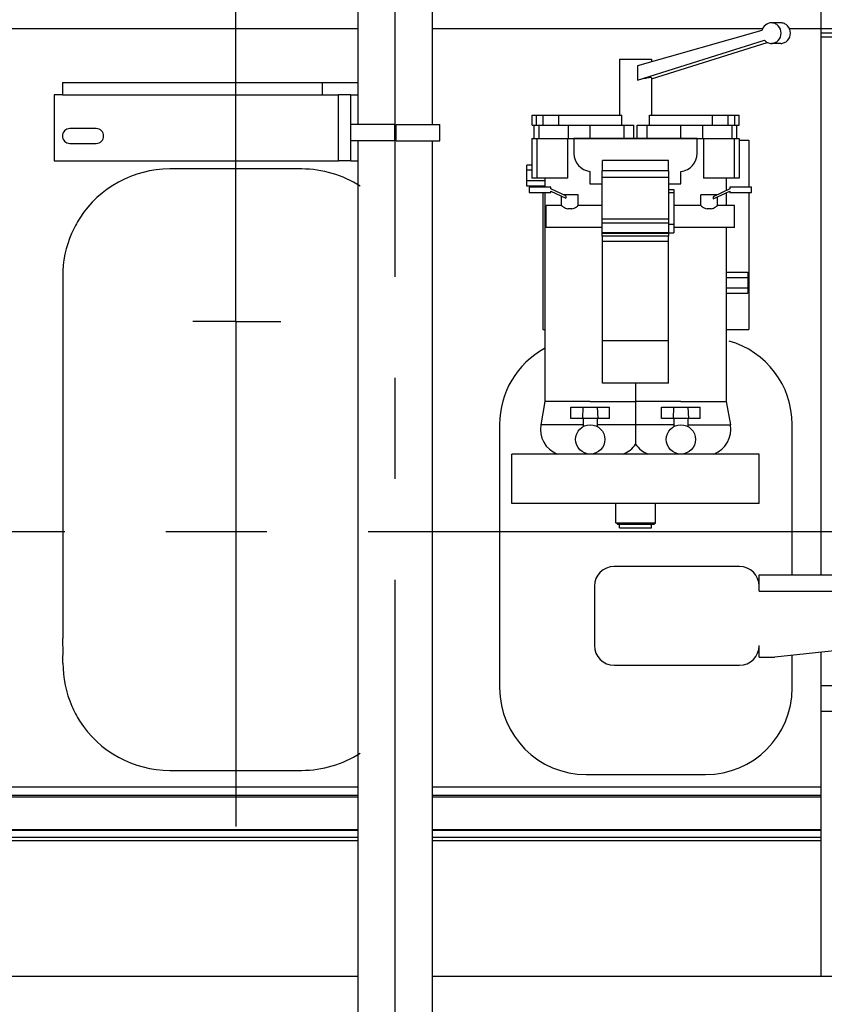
# Model space of a CAD drawing. Header units: millimetres. Extents: x 0 to 1189, y 0 to 841.
# Tile 8 of 169: x 444 to 483, y 254 to 301. Entities that reach past the tile are written whole.
import ezdxf
from ezdxf.enums import TextEntityAlignment as Align

# ---------------------------------------------------------------- set-up
doc = ezdxf.new("R2010")
doc.units = ezdxf.units.MM
doc.header["$LTSCALE"] = 65.395
doc.linetypes.add('CENTER', pattern=[0.6, 0.375, -0.075, 0.075, -0.075])
doc.layers.get('0').update_dxf_attribs({"linetype": 'CONTINUOUS'})
for name, color, linetype in [('1907_060000_TLKGS_KGS_V_ABL1190', 7, 'CONTINUOUS'), ('1907_061000_TLKGS_KGS_V_ABL1191', 7, 'CONTINUOUS'), ('1907_153200_01_ABL1201', 7, 'CONTINUOUS'), ('1907_153200_01_T1_PBL1485', 7, 'CONTINUOUS'), ('1907_153700_15_ABL1396', 7, 'CONTINUOUS'), ('1907_153700_15_T1_PBL1398', 7, 'CONTINUOUS'), ('1907_153700_15_T2_PBL1404', 7, 'CONTINUOUS'), ('1907_153700_15_T3_PBL1397', 7, 'CONTINUOUS'), ('1907_153701_05_AC_PBL1400', 7, 'CONTINUOUS'), ('1907_153701_05_AC_PBL1401', 7, 'CONTINUOUS'), ('1907_766000_07_SIMPLE1_T1_X_PBL1236', 7, 'CONTINUOUS'), ('1907_766000_07_SIMPLE1_X_ABL1235', 7, 'CONTINUOUS'), ('1997_000000_TLKGS_MARKETING_ABL1174', 7, 'CONTINUOUS'), ('1997_030000_TLKGS_V_ABL1175', 7, 'CONTINUOUS'), ('1997_100000_TLKGS_V_ABL1176', 7, 'CONTINUOUS'), ('1997_111000_12_SIMPLE1_D_ABL1177', 7, 'CONTINUOUS'), ('1997_111000_12_SIMPLE1_T1_D_PBL1178', 7, 'CONTINUOUS'), ('1997_111200_08_SIMPLE1_A_ABL1186', 7, 'CONTINUOUS'), ('1997_111200_08_SIMPLE1_T12_A_PBL1313', 7, 'CONTINUOUS'), ('1997_111200_08_SIMPLE1_T3_A_PBL1304', 7, 'CONTINUOUS'), ('1997_111200_08_SIMPLE1_T4_A_PBL1247', 7, 'CONTINUOUS'), ('1997_111200_08_SIMPLE1_T6_A_PBL1368', 7, 'CONTINUOUS'), ('1997_200000_TLKGS_V_ABL1229', 7, 'CONTINUOUS'), ('1997_252000_06_SIMPLE1_T1_X_PBL1290', 7, 'CONTINUOUS'), ('1997_252000_06_SIMPLE1_X_ABL1289', 7, 'CONTINUOUS'), ('9M32C_GENSET_GENERATOR_ABL1129', 7, 'CONTINUOUS'), ('9M32C_GENSET_GENERATOR_T1_PBL1130', 7, 'CONTINUOUS'), ('9M32C_GENSET_KPL_GRUNDRAHMEN_ABL1127', 7, 'CONTINUOUS'), ('9M32C_GENSET_KPL_GRUNDRAHMEN_T1_PBL1128', 7, 'CONTINUOUS'), ('9M32C_GENSET_KPL_VERROHRUNG_ABL1133', 7, 'CONTINUOUS'), ('links_23_VBL1126', 7, 'CONTINUOUS')]:
    doc.layers.add(name, color=color, linetype=linetype)
doc.styles.get("Standard").update_dxf_attribs({"font": 'txt', "width": 0.6})
doc.dimstyles.new('DIMSTYLE_2', dxfattribs={"dimtxt": 3.5, "dimasz": 3.5, "dimexe": 1.8, "dimexo": 0, "dimgap": 0.875, "dimtad": 1, "dimlfac": 25, "dimdsep": 46, "dimtxsty": 'Standard', "dimblk": '_FILLED', "dimblk1": '_FILLED', "dimblk2": '_FILLED', "dimcen": 0.09, "dimadec": 0, "dimazin": 0, "dimtp": 2, "dimtm": 2, "dimtfac": 1, "dimtofl": 0, "dimtmove": 0, "dimatfit": 3, "dimldrblk": '_FILLED', "dimfxl": 1, "dimtolj": 1, "dimarcsym": 0})

# ---------------------------------------------------------------- blocks, each defined once
blk = doc.blocks.new('_FILLED')
at = {"color": 0, "linetype": 'ByBlock'}
blk.add_solid([(0, 0), (-1, 0.167), (-1, -0.167)], dxfattribs=at)
blk = doc.blocks.new('*D14')
at = {"color": 2, "linetype": 'Continuous'}
for p, q in [((515.38, 273.72), (515.38, 192.836)), ((284.42, 259.713), (284.42, 192.836)), ((284.42, 194.636), (399.9, 194.636)), ((515.38, 194.636), (399.9, 194.636))]:
    blk.add_line(p, q, dxfattribs=at)
at = {"color": 2, "linetype": 'Continuous', "xscale": 3.5, "yscale": 3.5, "zscale": 3.5, "rotation": 180}
blk.add_blockref('_FILLED', (284.42, 194.636), dxfattribs=at)
at = {"color": 2, "linetype": 'Continuous', "xscale": 3.5, "yscale": 3.5, "zscale": 3.5}
blk.add_blockref('_FILLED', (515.38, 194.636), dxfattribs=at)
at = {"color": 2, "linetype": 'Continuous', "width": 0.672619}
blk.add_text('5774', height=3.5, dxfattribs=at).set_placement((399.9, 195.511), align=Align.CENTER)
blk = doc.blocks.new('9M32C_GENSET_KPL_GRUNDRAHMEN_T1_PBL1128', base_point=(292.36, 229.836))
at = {"layer": '9M32C_GENSET_KPL_GRUNDRAHMEN_T1_PBL1128', "color": 7, "linetype": 'Continuous'}
for p, q in [((101.34, 255.036), (459.94, 255.036)), ((463.54, 255.036), (483.34, 255.036))]:
    blk.add_line(p, q, dxfattribs=at)
blk = doc.blocks.new('9M32C_GENSET_KPL_GRUNDRAHMEN_ABL1127', base_point=(292.36, 229.836))
at = {"layer": '9M32C_GENSET_KPL_GRUNDRAHMEN_T1_PBL1128'}
blk.add_blockref('9M32C_GENSET_KPL_GRUNDRAHMEN_T1_PBL1128', (292.36, 229.836), dxfattribs=at)
blk = doc.blocks.new('9M32C_GENSET_GENERATOR_T1_PBL1130', base_point=(314.683, 304.574))
at = {"layer": '9M32C_GENSET_GENERATOR_T1_PBL1130', "color": 2, "linetype": 'CENTER'}
blk.add_line((107.3, 276.636), (522.066, 276.636), dxfattribs=at)
blk = doc.blocks.new('9M32C_GENSET_GENERATOR_ABL1129', base_point=(314.683, 304.574))
at = {"layer": '9M32C_GENSET_GENERATOR_T1_PBL1130'}
blk.add_blockref('9M32C_GENSET_GENERATOR_T1_PBL1130', (314.683, 304.574), dxfattribs=at)
blk = doc.blocks.new('1907_153200_01_T1_PBL1485', base_point=(461.74, 274.236))
at = {"layer": '1907_153200_01_T1_PBL1485', "color": 7, "linetype": 'Continuous'}
for p, q in [((459.94, 313.516), (459.94, 296.396)), ((463.54, 313.516), (463.54, 296.396)), ((459.94, 295.596), (459.94, 250.236)), ((463.54, 295.596), (463.54, 250.236))]:
    blk.add_line(p, q, dxfattribs=at)
at = {"layer": '1907_153200_01_T1_PBL1485', "color": 2, "linetype": 'CENTER'}
blk.add_line((461.74, 313.516), (461.74, 250.236), dxfattribs=at)
blk = doc.blocks.new('1907_153200_01_ABL1201', base_point=(461.74, 274.236))
at = {"layer": '1907_153200_01_T1_PBL1485'}
blk.add_blockref('1907_153200_01_T1_PBL1485', (461.74, 274.236), dxfattribs=at)
blk = doc.blocks.new('1907_153700_15_T3_PBL1397', base_point=(459.3, 296.236))
at = {"layer": '1907_153700_15_T3_PBL1397', "color": 7, "linetype": 'Continuous'}
for p, q in [((459.6, 297.836), (459, 297.836)), ((459, 294.636), (459, 297.836)), ((459.6, 294.636), (459.6, 297.836)), ((459.6, 294.636), (459, 294.636))]:
    blk.add_line(p, q, dxfattribs=at)
blk = doc.blocks.new('1907_153700_15_T1_PBL1398', base_point=(452.57, 296.236))
at = {"layer": '1907_153700_15_T1_PBL1398', "color": 7, "linetype": 'Continuous'}
for p, q in [((445.6, 297.836), (445.2, 297.836)), ((445.2, 297.836), (445.2, 294.636)), ((447.24, 296.196), (445.96, 296.196)), ((445.96, 295.476), (447.24, 295.476)), ((445.2, 294.636), (459, 294.636)), ((459.6, 294.636), (459.94, 294.636))]:
    blk.add_line(p, q, dxfattribs=at)
for centre, start, end in [((445.96, 295.836), 90, 270), ((447.24, 295.836), 270, 90)]:
    blk.add_arc(centre, 0.36, start, end, dxfattribs=at)
blk = doc.blocks.new('1907_153700_15_T2_PBL1404', base_point=(452.77, 298.136))
at = {"layer": '1907_153700_15_T2_PBL1404', "color": 7, "linetype": 'Continuous'}
for p, q in [((445.6, 298.436), (459.94, 298.436)), ((445.6, 298.436), (445.6, 297.836)), ((458.2, 298.436), (458.2, 297.836)), ((445.6, 297.836), (459, 297.836)), ((459.6, 297.836), (459.94, 297.836))]:
    blk.add_line(p, q, dxfattribs=at)
blk = doc.blocks.new('1907_153700_15_ABL1396', base_point=(452.57, 296.536))
at = {"layer": '1907_153700_15_T1_PBL1398'}
blk.add_blockref('1907_153700_15_T1_PBL1398', (452.57, 296.236), dxfattribs=at)
at = {"layer": '1907_153700_15_T2_PBL1404'}
blk.add_blockref('1907_153700_15_T2_PBL1404', (452.77, 298.136), dxfattribs=at)
at = {"layer": '1907_153700_15_T3_PBL1397'}
blk.add_blockref('1907_153700_15_T3_PBL1397', (459.3, 296.236), dxfattribs=at)
blk = doc.blocks.new('1907_153701_05_AC_PBL1400', base_point=(460.66, 295.996))
at = {"layer": '1907_153701_05_AC_PBL1400', "color": 7, "linetype": 'Continuous'}
for p, q in [((461.72, 296.396), (459.6, 296.396)), ((461.72, 296.396), (461.72, 295.596)), ((461.72, 295.596), (459.6, 295.596))]:
    blk.add_line(p, q, dxfattribs=at)
blk = doc.blocks.new('1907_153701_05_AC_PBL1401', base_point=(462.86, 295.996))
at = {"layer": '1907_153701_05_AC_PBL1401', "color": 7, "linetype": 'Continuous'}
for p, q in [((461.8, 296.396), (463.92, 296.396)), ((461.8, 295.596), (461.8, 296.396)), ((463.92, 295.596), (463.92, 296.396)), ((461.8, 295.596), (463.92, 295.596))]:
    blk.add_line(p, q, dxfattribs=at)
blk = doc.blocks.new('9M32C_GENSET_KPL_VERROHRUNG_ABL1133', base_point=(486.687, 287.936))
at = {"layer": '1907_153200_01_ABL1201'}
blk.add_blockref('1907_153200_01_ABL1201', (461.74, 274.236), dxfattribs=at)
at = {"layer": '1907_153700_15_ABL1396'}
blk.add_blockref('1907_153700_15_ABL1396', (452.57, 296.536), dxfattribs=at)
at = {"layer": '1907_153701_05_AC_PBL1400'}
blk.add_blockref('1907_153701_05_AC_PBL1400', (460.66, 295.996), dxfattribs=at)
at = {"layer": '1907_153701_05_AC_PBL1401'}
blk.add_blockref('1907_153701_05_AC_PBL1401', (462.86, 295.996), dxfattribs=at)
blk = doc.blocks.new('1997_111000_12_SIMPLE1_T1_D_PBL1178', base_point=(370.28, 292.536))
at = {"layer": '1997_111000_12_SIMPLE1_T1_D_PBL1178', "color": 7, "linetype": 'Continuous'}
for p, q in [((482.42, 274.536), (482.42, 330.036)), ((459.94, 301.036), (271.54, 301.036)), ((479.579, 301.036), (463.54, 301.036)), ((482.42, 301.036), (480.894, 301.036)), ((482.42, 255.036), (482.42, 270.772)), ((259.94, 264.236), (459.94, 264.236)), ((463.54, 264.236), (482.42, 264.236)), ((259.94, 262.135), (459.94, 262.135)), ((463.54, 262.135), (482.42, 262.135)), ((259.94, 261.636), (459.94, 261.636)), ((463.54, 261.636), (482.42, 261.636))]:
    blk.add_line(p, q, dxfattribs=at)
at = {"layer": '1997_111000_12_SIMPLE1_T1_D_PBL1178', "color": 9, "linetype": 'Continuous'}
for p, q in [((259.94, 263.836), (459.94, 263.836)), ((259.94, 263.756), (459.94, 263.756)), ((463.54, 263.836), (482.42, 263.836)), ((463.54, 263.756), (482.42, 263.756)), ((259.94, 262.157), (459.94, 262.157)), ((463.54, 262.157), (482.42, 262.157)), ((259.94, 261.796), (459.94, 261.796)), ((463.54, 261.796), (482.42, 261.796))]:
    blk.add_line(p, q, dxfattribs=at)
blk = doc.blocks.new('1997_111000_12_SIMPLE1_D_ABL1177', base_point=(370.28, 292.536))
at = {"layer": '1997_111000_12_SIMPLE1_T1_D_PBL1178'}
blk.add_blockref('1997_111000_12_SIMPLE1_T1_D_PBL1178', (370.28, 292.536), dxfattribs=at)
blk = doc.blocks.new('1997_111200_08_SIMPLE1_T4_A_PBL1247', base_point=(483.42, 272.536))
at = {"layer": '1997_111200_08_SIMPLE1_T4_A_PBL1247', "color": 7, "linetype": 'Continuous'}
for p, q in [((478.46, 274.936), (472.38, 274.936)), ((479.42, 274.536), (495.42, 274.536)), ((479.42, 273.736), (479.42, 274.536)), ((495.42, 272.569), (495.42, 274.536)), ((471.42, 273.976), (471.42, 271.096)), ((494.99, 272.091), (480.18, 270.536)), ((479.42, 270.536), (479.42, 271.096)), ((472.38, 270.136), (478.46, 270.136)), ((479.42, 270.536), (480.18, 270.536))]:
    blk.add_line(p, q, dxfattribs=at)
at = {"layer": '1997_111200_08_SIMPLE1_T4_A_PBL1247', "color": 9, "linetype": 'Continuous'}
blk.add_line((479.42, 273.736), (495.42, 273.736), dxfattribs=at)
at = {"layer": '1997_111200_08_SIMPLE1_T4_A_PBL1247', "color": 7, "linetype": 'Continuous'}
for centre, radius, start, end in [((472.38, 273.976), 0.96, 90, 180), ((478.46, 273.976), 0.96, 0, 90), ((494.94, 272.569), 0.48, 275.993, 360), ((472.38, 271.096), 0.96, 180, 270), ((478.46, 271.096), 0.96, 270, 360)]:
    blk.add_arc(centre, radius, start, end, dxfattribs=at)
blk = doc.blocks.new('1997_111200_08_SIMPLE1_T3_A_PBL1304', base_point=(473.92, 275.436))
at = {"layer": '1997_111200_08_SIMPLE1_T3_A_PBL1304', "color": 7, "linetype": 'Continuous'}
for p, q in [((466.82, 281.836), (466.82, 269.036)), ((481.02, 274.536), (481.02, 281.836)), ((481.02, 269.036), (481.02, 270.625)), ((471.02, 264.836), (476.82, 264.836))]:
    blk.add_line(p, q, dxfattribs=at)
for centre, start, end in [((471.02, 281.836), 118.6494, 180), ((476.82, 281.836), 0, 74.3291), ((471.02, 269.036), 180, 270), ((476.82, 269.036), 270, 360)]:
    blk.add_arc(centre, 4.2, start, end, dxfattribs=at)
blk = doc.blocks.new('1997_111200_08_SIMPLE1_T12_A_PBL1313', base_point=(452.831, 279.636))
at = {"layer": '1997_111200_08_SIMPLE1_T12_A_PBL1313', "color": 7, "linetype": 'Continuous'}
for p, q in [((457.216, 294.236), (450.808, 294.236)), ((445.616, 289.03), (445.623, 287.845)), ((445.623, 287.845), (445.623, 271.437)), ((450.816, 265.036), (457.216, 265.036))]:
    blk.add_line(p, q, dxfattribs=at)
for centre, radius, start, end in [((450.824, 289.022), 5.214, 90.1732, 147.2173), ((457.216, 289.036), 5.2, 56.9495, 90), ((450.773, 289.055), 5.154, 147.2173, 156.5056), ((450.816, 289.036), 5.201, 156.5056, 180.0668), ((417.986, 270.835), 27.644, 358.7753, 1.2482), ((450.816, 270.236), 5.193, 179.9178, 203.6301), ((450.795, 270.176), 5.15, 203.1105, 212.1454), ((450.816, 270.236), 5.2, 212.5834, 270.0031), ((457.216, 270.236), 5.2, 270, 303.0534)]:
    blk.add_arc(centre, radius, start, end, dxfattribs=at)
blk = doc.blocks.new('1997_111200_08_SIMPLE1_T6_A_PBL1368', base_point=(454.068, 296.059))
at = {"layer": '1997_111200_08_SIMPLE1_T6_A_PBL1368', "color": 2, "linetype": 'CENTER'}
for q in [(454.016, 332.9), (451.935, 286.836), (456.202, 286.836), (454.016, 259.217)]:
    blk.add_line((454.016, 286.836), q, dxfattribs=at)
blk = doc.blocks.new('1997_111200_08_SIMPLE1_A_ABL1186', base_point=(377.34, 296.82))
at = {"layer": '1997_111200_08_SIMPLE1_T12_A_PBL1313'}
blk.add_blockref('1997_111200_08_SIMPLE1_T12_A_PBL1313', (452.831, 279.636), dxfattribs=at)
at = {"layer": '1997_111200_08_SIMPLE1_T3_A_PBL1304'}
blk.add_blockref('1997_111200_08_SIMPLE1_T3_A_PBL1304', (473.92, 275.436), dxfattribs=at)
at = {"layer": '1997_111200_08_SIMPLE1_T4_A_PBL1247'}
blk.add_blockref('1997_111200_08_SIMPLE1_T4_A_PBL1247', (483.42, 272.536), dxfattribs=at)
at = {"layer": '1997_111200_08_SIMPLE1_T6_A_PBL1368'}
blk.add_blockref('1997_111200_08_SIMPLE1_T6_A_PBL1368', (454.068, 296.059), dxfattribs=at)
blk = doc.blocks.new('1997_100000_TLKGS_V_ABL1176', base_point=(376.78, 305.676))
at = {"layer": '1997_111000_12_SIMPLE1_D_ABL1177'}
blk.add_blockref('1997_111000_12_SIMPLE1_D_ABL1177', (370.28, 292.536), dxfattribs=at)
at = {"layer": '1997_111200_08_SIMPLE1_A_ABL1186'}
blk.add_blockref('1997_111200_08_SIMPLE1_A_ABL1186', (377.34, 296.82), dxfattribs=at)
blk = doc.blocks.new('1997_252000_06_SIMPLE1_T1_X_PBL1290', base_point=(483.42, 277.876))
at = {"layer": '1997_252000_06_SIMPLE1_T1_X_PBL1290', "color": 7, "linetype": 'Continuous'}
for p, q in [((484.02, 301.037), (482.42, 301.037)), ((484.02, 274.536), (484.02, 301.037)), ((484.02, 300.637), (482.42, 300.637)), ((484.42, 279.135), (484.42, 274.536)), ((484.02, 254.716), (484.02, 270.939)), ((484.42, 270.981), (484.42, 260.036)), ((484.02, 260.036), (484.42, 260.036))]:
    blk.add_line(p, q, dxfattribs=at)
at = {"layer": '1997_252000_06_SIMPLE1_T1_X_PBL1290', "color": 9, "linetype": 'Continuous'}
for p, q in [((484.02, 300.837), (482.42, 300.837)), ((484.02, 270.056), (484.42, 270.056)), ((484.02, 269.143), (482.42, 269.143)), ((484.02, 268.324), (484.42, 268.324)), ((484.02, 267.894), (482.42, 267.894)), ((484.02, 262.836), (484.42, 262.836))]:
    blk.add_line(p, q, dxfattribs=at)
blk = doc.blocks.new('1997_252000_06_SIMPLE1_X_ABL1289', base_point=(483.42, 277.876))
at = {"layer": '1997_252000_06_SIMPLE1_T1_X_PBL1290'}
blk.add_blockref('1997_252000_06_SIMPLE1_T1_X_PBL1290', (483.42, 277.876), dxfattribs=at)
blk = doc.blocks.new('1997_200000_TLKGS_V_ABL1229', base_point=(381.314, 313.796))
at = {"layer": '1997_252000_06_SIMPLE1_X_ABL1289'}
blk.add_blockref('1997_252000_06_SIMPLE1_X_ABL1289', (483.42, 277.876), dxfattribs=at)
blk = doc.blocks.new('1997_030000_TLKGS_V_ABL1175', base_point=(387.799, 315.356))
at = {"layer": '1997_100000_TLKGS_V_ABL1176'}
blk.add_blockref('1997_100000_TLKGS_V_ABL1176', (376.78, 305.676), dxfattribs=at)
at = {"layer": '1997_200000_TLKGS_V_ABL1229'}
blk.add_blockref('1997_200000_TLKGS_V_ABL1229', (381.314, 313.796), dxfattribs=at)
blk = doc.blocks.new('1907_766000_07_SIMPLE1_T1_X_PBL1236', base_point=(474.179, 289.074))
at = {"layer": '1907_766000_07_SIMPLE1_T1_X_PBL1236', "color": 7, "linetype": 'Continuous'}
for p, q in [((480.465, 301.332), (480.009, 301.332)), ((479.55, 300.953), (473.512, 299.242)), ((473.512, 298.542), (479.669, 300.485)), ((474.197, 298.614), (479.806, 300.384)), ((480.465, 300.332), (480.009, 300.332)), ((472.642, 299.561), (474.197, 299.561)), ((472.642, 299.561), (472.642, 296.856)), ((474.197, 299.561), (474.197, 299.437)), ((473.512, 299.242), (473.512, 298.542)), ((474.197, 298.66), (474.197, 296.856)), ((468.398, 296.856), (472.748, 296.856)), ((468.398, 296.356), (468.398, 296.856)), ((468.608, 296.356), (468.608, 296.856)), ((469.692, 296.356), (469.692, 296.856)), ((472.748, 296.356), (472.748, 296.856)), ((474.092, 296.856), (478.441, 296.856)), ((474.092, 296.356), (474.092, 296.856)), ((477.148, 296.356), (477.148, 296.856)), ((478.231, 296.356), (478.231, 296.856)), ((478.441, 296.356), (478.441, 296.856)), ((468.398, 296.356), (473.34, 296.356)), ((468.499, 295.716), (468.499, 296.356)), ((473.34, 295.716), (473.34, 296.356)), ((473.499, 296.356), (478.441, 296.356)), ((473.499, 295.716), (473.499, 296.356)), ((478.341, 295.716), (478.341, 296.356)), ((468.39, 295.716), (478.449, 295.716)), ((468.39, 295.716), (468.39, 293.796)), ((470.116, 295.716), (470.116, 293.796)), ((476.415, 295.716), (470.426, 295.716)), ((470.426, 295.716), (470.426, 294.996)), ((476.413, 294.996), (476.415, 295.716)), ((476.724, 295.716), (476.724, 293.796)), ((478.449, 295.716), (478.449, 293.796)), ((478.449, 295.636), (478.92, 295.636)), ((478.92, 295.636), (478.92, 293.348)), ((475.02, 294.65), (471.82, 294.65)), ((471.82, 294.15), (471.82, 294.65)), ((475.02, 294.15), (475.02, 294.65)), ((468.39, 294.424), (468.14, 294.424)), ((468.14, 293.408), (468.14, 294.424)), ((468.39, 294.17), (468.14, 294.17)), ((471.2, 294.12), (471.2, 293.517)), ((475.04, 294.15), (471.8, 294.15)), ((471.8, 290.97), (471.8, 294.15)), ((475.04, 290.97), (475.04, 294.15)), ((475.62, 293.517), (475.62, 294.12)), ((469.02, 293.662), (468.14, 293.662)), ((470.116, 293.796), (468.39, 293.796)), ((469.02, 293.796), (469.02, 293.348)), ((475.04, 293.827), (471.8, 293.827)), ((478.449, 293.796), (476.724, 293.796)), ((477.82, 293.796), (477.82, 293.184)), ((469.02, 293.408), (468.14, 293.408)), ((469.3, 293.348), (468.26, 293.348)), ((468.26, 293.348), (468.26, 293.088)), ((468.26, 293.088), (469.3, 293.088)), ((468.92, 293.408), (468.92, 293.348)), ((468.92, 293.088), (468.92, 286.436)), ((469.02, 293.088), (469.02, 282.951)), ((469.3, 293.268), (469.3, 293.348)), ((470.033, 292.926), (469.3, 293.268)), ((469.3, 293.158), (470.033, 292.815)), ((469.3, 293.088), (469.3, 293.158)), ((471.2, 293.517), (471.8, 293.517)), ((475.04, 293.517), (475.62, 293.517)), ((475.04, 293.239), (475.28, 293.239)), ((475.28, 293.239), (475.28, 291.131)), ((478, 293.268), (477.186, 292.888)), ((477.186, 292.778), (478, 293.158)), ((477.82, 293.074), (477.82, 292.468)), ((479.04, 293.348), (478, 293.348)), ((478, 293.348), (478, 293.268)), ((478, 293.158), (478, 293.088)), ((478, 293.088), (479.04, 293.088)), ((478.92, 293.088), (478.92, 286.436)), ((479.04, 293.088), (479.04, 293.348)), ((469.82, 292.468), (469.82, 292.915)), ((470.64, 292.988), (469.9, 292.988)), ((470.033, 292.926), (470.033, 292.815)), ((470.64, 292.468), (470.64, 292.988)), ((477.4, 292.988), (476.58, 292.988)), ((476.58, 292.468), (476.58, 292.988)), ((477.186, 292.888), (477.186, 292.778)), ((477.4, 292.468), (477.4, 292.878)), ((469.82, 292.468), (469.08, 292.468)), ((469.08, 291.388), (469.08, 292.468)), ((470.327, 292.293), (470.132, 292.293)), ((471.8, 292.468), (470.64, 292.468)), ((476.58, 292.468), (475.28, 292.468)), ((477.087, 292.293), (476.892, 292.293)), ((478.22, 292.468), (477.4, 292.468)), ((478.22, 291.388), (478.22, 292.468)), ((475.04, 291.797), (471.8, 291.797)), ((471.8, 291.388), (469.08, 291.388)), ((475.04, 291.606), (471.8, 291.606)), ((475.04, 291.557), (475.28, 291.557)), ((478.22, 291.388), (475.28, 291.388)), ((477.82, 291.388), (477.82, 282.951)), ((475.04, 291.098), (471.8, 291.098)), ((475.04, 290.97), (471.8, 290.97)), ((471.82, 283.836), (471.82, 290.97)), ((475.02, 283.836), (475.02, 290.97)), ((475.04, 291.131), (475.28, 291.131)), ((477.82, 289.224), (478.86, 289.224)), ((477.82, 288.97), (478.86, 288.97)), ((478.86, 289.224), (478.86, 288.208)), ((477.82, 288.462), (478.86, 288.462)), ((477.82, 288.208), (478.86, 288.208)), ((468.92, 286.436), (469.02, 286.436)), ((477.82, 286.436), (478.92, 286.436)), ((475.02, 285.899), (471.82, 285.899)), ((475.02, 283.836), (471.82, 283.836)), ((473.42, 283.836), (473.42, 282.951)), ((469.02, 282.951), (468.82, 281.816)), ((471.22, 282.951), (469.02, 282.951)), ((470.28, 282.676), (472.16, 282.676)), ((470.28, 282.116), (470.28, 282.676)), ((470.861, 282.676), (470.839, 282.116)), ((471.22, 282.951), (473.42, 282.951)), ((471.601, 282.116), (471.578, 282.676)), ((472.16, 282.116), (472.16, 282.676)), ((475.62, 282.951), (473.42, 282.951)), ((473.42, 282.951), (473.42, 281.816)), ((474.68, 282.676), (476.56, 282.676)), ((474.68, 282.116), (474.68, 282.676)), ((475.261, 282.676), (475.239, 282.116)), ((475.62, 282.951), (477.82, 282.951)), ((476.001, 282.116), (475.978, 282.676)), ((476.56, 282.116), (476.56, 282.676)), ((477.82, 282.951), (478.02, 281.816)), ((472.16, 282.116), (470.28, 282.116)), ((470.88, 282.116), (470.88, 281.73)), ((471.56, 282.116), (471.56, 281.73)), ((476.56, 282.116), (474.68, 282.116)), ((475.28, 282.116), (475.28, 281.73)), ((475.96, 282.116), (475.96, 281.73)), ((473.42, 281.816), (473.42, 280.875)), ((479.42, 280.396), (467.42, 280.396)), ((467.42, 277.996), (467.42, 280.396)), ((479.42, 277.996), (479.42, 280.396)), ((479.42, 277.996), (467.42, 277.996)), ((472.454, 277.046), (472.454, 277.996)), ((474.386, 277.046), (474.386, 277.996)), ((472.454, 277.046), (474.386, 277.046)), ((472.54, 276.996), (472.454, 277.046)), ((472.54, 276.996), (474.3, 276.996)), ((472.64, 276.816), (472.64, 276.996)), ((472.64, 276.816), (474.2, 276.816)), ((474.2, 276.816), (474.2, 276.996)), ((474.3, 276.996), (474.386, 277.046))]:
    blk.add_line(p, q, dxfattribs=at)
at = {"layer": '1907_766000_07_SIMPLE1_T1_X_PBL1236', "color": 9, "linetype": 'Continuous'}
for p, q in [((468.929, 296.356), (468.929, 296.856)), ((477.91, 296.356), (477.91, 296.856)), ((468.739, 295.716), (468.739, 296.356)), ((470.16, 295.716), (470.16, 296.356)), ((471.219, 295.716), (471.219, 296.356)), ((472.86, 295.716), (472.86, 296.356)), ((473.979, 295.716), (473.979, 296.356)), ((475.62, 295.716), (475.62, 296.356)), ((476.679, 295.716), (476.679, 296.356)), ((478.101, 295.716), (478.101, 296.356)), ((468.63, 295.716), (468.63, 293.796)), ((478.209, 295.716), (478.209, 293.796)), ((475.04, 293.09), (475.28, 293.09)), ((475.04, 291.128), (471.8, 291.128)), ((475.02, 290.715), (471.82, 290.715)), ((470.88, 281.816), (468.82, 281.816)), ((475.28, 281.816), (471.56, 281.816)), ((475.96, 281.816), (478.02, 281.816))]:
    blk.add_line(p, q, dxfattribs=at)
at = {"layer": '1907_766000_07_SIMPLE1_T1_X_PBL1236', "color": 7, "linetype": 'Continuous'}
for centre in [(471.22, 281.106), (475.62, 281.106)]:
    blk.add_circle(centre, 0.71, dxfattribs=at)
for centre, radius, start, end in [((471.309, 294.996), 0.882, 180, 262.9138), ((475.531, 294.998), 0.882, 275.779, 359.8719), ((470.084, 281.593), 1.284, 170, 248.7823), ((476.755, 281.593), 1.284, 291.2074, 10.0009), ((472.355, 281.593), 1.284, 291.2177, 326.0019), ((474.484, 281.593), 1.284, 214.0026, 248.7926)]:
    blk.add_arc(centre, radius, start, end, dxfattribs=at)
blk.add_ellipse((473.42, 298.441), major_axis=(0.777, 0.221), ratio=0.089922, start_param=-0.025587, end_param=1.426161, dxfattribs=at)
for points, knots in [([(480.009, 301.332), (479.906, 301.332), (479.69, 301.253), (479.575, 301.057), (479.55, 300.953)], [0, 0, 0, 0, 0.491549, 1, 1, 1, 1]), ([(480.009, 300.332), (480.071, 300.332), (480.196, 300.359), (480.406, 300.508), (480.533, 300.832), (480.406, 301.157), (480.196, 301.306), (480.071, 301.332), (480.009, 301.332)], [0, 0, 0, 0, 0.122861, 0.247668, 0.5, 0.752332, 0.877139, 1, 1, 1, 1]), ([(480.465, 300.332), (480.526, 300.332), (480.652, 300.359), (480.861, 300.508), (480.989, 300.832), (480.861, 301.157), (480.652, 301.306), (480.526, 301.332), (480.465, 301.332)], [0, 0, 0, 0, 0.122861, 0.247668, 0.5, 0.752332, 0.877139, 1, 1, 1, 1]), ([(479.669, 300.485), (479.712, 300.438), (479.818, 300.36), (479.946, 300.332), (480.009, 300.332)], [0, 0, 0, 0, 0.504076, 1, 1, 1, 1]), ([(469.82, 292.468), (469.849, 292.446), (469.946, 292.375), (470.053, 292.314), (470.132, 292.293)], [0, 0, 0, 0, 0.312918, 1, 1, 1, 1]), ([(470.327, 292.293), (470.407, 292.314), (470.513, 292.375), (470.61, 292.446), (470.64, 292.468)], [0, 0, 0, 0, 0.687082, 1, 1, 1, 1]), ([(476.58, 292.468), (476.609, 292.446), (476.706, 292.375), (476.813, 292.314), (476.892, 292.293)], [0, 0, 0, 0, 0.312918, 1, 1, 1, 1]), ([(477.087, 292.293), (477.167, 292.314), (477.273, 292.375), (477.37, 292.446), (477.4, 292.468)], [0, 0, 0, 0, 0.687082, 1, 1, 1, 1])]:
    blk.add_open_spline(points, degree=3, knots=knots, dxfattribs=at)
blk = doc.blocks.new('1907_766000_07_SIMPLE1_X_ABL1235', base_point=(474.179, 289.074))
at = {"layer": '1907_766000_07_SIMPLE1_T1_X_PBL1236'}
blk.add_blockref('1907_766000_07_SIMPLE1_T1_X_PBL1236', (474.179, 289.074), dxfattribs=at)
blk = doc.blocks.new('1907_061000_TLKGS_KGS_V_ABL1191', base_point=(487.16, 304.456))
at = {"layer": '1907_766000_07_SIMPLE1_X_ABL1235'}
blk.add_blockref('1907_766000_07_SIMPLE1_X_ABL1235', (474.179, 289.074), dxfattribs=at)
blk = doc.blocks.new('1907_060000_TLKGS_KGS_V_ABL1190', base_point=(510.48, 323.718))
at = {"layer": '1907_061000_TLKGS_KGS_V_ABL1191'}
blk.add_blockref('1907_061000_TLKGS_KGS_V_ABL1191', (487.16, 304.456), dxfattribs=at)
blk = doc.blocks.new('1997_000000_TLKGS_MARKETING_ABL1174', base_point=(404.54, 321.878))
at = {"layer": '1907_060000_TLKGS_KGS_V_ABL1190'}
blk.add_blockref('1907_060000_TLKGS_KGS_V_ABL1190', (510.48, 323.718), dxfattribs=at)
at = {"layer": '1997_030000_TLKGS_V_ABL1175'}
blk.add_blockref('1997_030000_TLKGS_V_ABL1175', (387.799, 315.356), dxfattribs=at)
blk = doc.blocks.new('LINKS_23_VBL1126', base_point=(326.529, 308.736))
at = {"layer": '1997_000000_TLKGS_MARKETING_ABL1174'}
blk.add_blockref('1997_000000_TLKGS_MARKETING_ABL1174', (404.54, 321.878), dxfattribs=at)
at = {"layer": '9M32C_GENSET_GENERATOR_ABL1129'}
blk.add_blockref('9M32C_GENSET_GENERATOR_ABL1129', (314.683, 304.574), dxfattribs=at)
at = {"layer": '9M32C_GENSET_KPL_GRUNDRAHMEN_ABL1127'}
blk.add_blockref('9M32C_GENSET_KPL_GRUNDRAHMEN_ABL1127', (292.36, 229.836), dxfattribs=at)
at = {"layer": '9M32C_GENSET_KPL_VERROHRUNG_ABL1133'}
blk.add_blockref('9M32C_GENSET_KPL_VERROHRUNG_ABL1133', (486.687, 287.936), dxfattribs=at)

msp = doc.modelspace()

# ---------------------------------------------------------------- block references
at = {"layer": 'links_23_VBL1126'}
msp.add_blockref('LINKS_23_VBL1126', (326.52925, 308.73636), dxfattribs=at)

# ---------------------------------------------------------------- dimensions: what is measured, and where the dimension line sits
at = {"color": 2, "linetype": 'Continuous'}
dim = msp.add_linear_dim(base=(515.37967, 194.63636), p1=(284.41967, 259.71313), p2=(515.37967, 273.72036), dimstyle='DIMSTYLE_2', dxfattribs=at)
dim.commit()
dim.dimension.update_dxf_attribs({"geometry": '*D14', "text_midpoint": (399.56634, 194.63636), "dimtype": 160})

doc.saveas('drawing.dxf')
